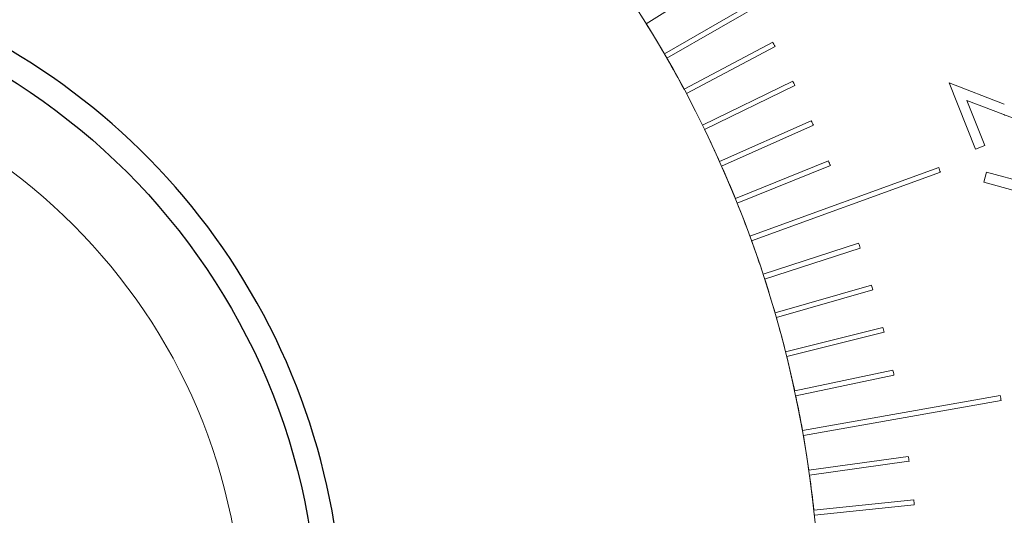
# Model space of a CAD drawing. Extents: x 284 to 594, y 35 to 155.
# Tile 12 of 17: x 534 to 553, y 110 to 120. Entities that reach past the tile are written whole.
import ezdxf

# ---------------------------------------------------------------- set-up
doc = ezdxf.new("R2010")
doc.units = 0
doc.header["$LTSCALE"] = 0.5
doc.header["$MEASUREMENT"] = 0
doc.layers.get('0').update_dxf_attribs({"linetype": 'CONTINUOUS'})
doc.layers.get('Defpoints').update_dxf_attribs({"linetype": 'CONTINUOUS'})
doc.layers.add('外形輪廓', color=7, linetype='CONTINUOUS')
doc.styles.add('STSL', font='romans.shx', dxfattribs={"bigfont": 'stsl.shx'})
doc.dimstyles.new('11', dxfattribs={"dimscale": 2.5, "dimtxt": 2, "dimasz": 1.5, "dimexe": 0.625, "dimexo": 0.625, "dimgap": 1, "dimtad": 0, "dimtih": 1, "dimtoh": 1, "dimdec": 1, "dimzin": 1, "dimdsep": 46, "dimtxsty": 'STSL', "dimcen": 0, "dimadec": 1, "dimazin": 0, "dimtfac": 1, "dimtdec": 1, "dimtofl": 0, "dimtmove": 0, "dimatfit": 3, "dimfxl": 0, "dimtolj": 1, "dimtzin": 0, "dimarcsym": 0})

# ---------------------------------------------------------------- blocks, each defined once
blk = doc.blocks.new('*D26')
at = {"layer": 'Defpoints', "color": 0}
for p in [(553.31, 124.099), (499.66, 91.074)]:
    blk.add_point(p, dxfattribs=at)
at = {"layer": '外形輪廓', "color": 0, "lineweight": -2}
for p, q in [((559.697, 128.03), (556.503, 126.065)), ((563.447, 128.03), (559.697, 128.03))]:
    blk.add_line(p, q, dxfattribs=at)
at = {"layer": '外形輪廓', "color": 0}
blk.add_solid([(556.176, 126.597), (556.831, 125.532), (553.31, 124.099)], dxfattribs=at)
at = {"layer": '外形輪廓', "color": 0, "insert": (581.78, 128.03), "char_height": 5, "attachment_point": 5, "style": 'STSL'}
blk.add_mtext('\\A1;∅63.0\\P [∅2.48]', dxfattribs=at)
blk = doc.blocks.new('*D27')
at = {"layer": 'Defpoints', "color": 0}
for p in [(531.84, 119.979), (521.129, 95.194)]:
    blk.add_point(p, dxfattribs=at)
at = {"layer": '外形輪廓', "color": 0, "lineweight": -2}
for p, q in [((543.785, 147.62), (533.328, 123.421)), ((547.535, 147.62), (543.785, 147.62))]:
    blk.add_line(p, q, dxfattribs=at)
at = {"layer": '外形輪廓', "color": 0}
blk.add_solid([(532.754, 123.669), (533.901, 123.173), (531.84, 119.979)], dxfattribs=at)
at = {"layer": '外形輪廓', "color": 0, "insert": (573.13, 147.62), "char_height": 5, "attachment_point": 5, "style": 'STSL'}
blk.add_mtext('\\A1;For 1"Optics', dxfattribs=at)

msp = doc.modelspace()

# ---------------------------------------------------------------- linework, layer by layer
at = {"color": 7, "linetype": 'Continuous', "lineweight": 15}
for p, q in [((549.842, 121.129), (546.379, 119.13)), ((546.429, 119.043), (549.892, 121.043)), ((546.017, 119.732), (547.712, 120.792)), ((548.535, 119.367), (546.77, 118.429)), ((546.817, 118.34), (548.582, 119.279)), ((548.933, 118.59), (547.136, 117.714)), ((547.18, 117.624), (548.976, 118.501)), ((552.045, 118.554), (553.146, 118.129)), ((552.572, 117.23), (552.045, 118.554)), ((552.402, 118.205), (552.76, 117.305)), ((553.118, 117.928), (552.402, 118.205)), ((549.303, 117.8), (547.477, 116.987)), ((547.517, 116.896), (549.344, 117.709)), ((552.76, 117.305), (552.572, 117.23)), ((549.646, 116.998), (547.792, 116.249)), ((547.83, 116.156), (549.683, 116.905)), ((551.839, 116.868), (548.081, 115.5)), ((548.116, 115.406), (551.873, 116.774)), ((552.741, 116.576), (552.793, 116.775)), ((552.793, 116.775), (553.785, 116.509)), ((553.841, 116.273), (552.741, 116.576)), ((550.246, 115.359), (548.344, 114.741)), ((548.375, 114.646), (550.277, 115.264)), ((550.502, 114.525), (548.581, 113.974)), ((548.608, 113.878), (550.53, 114.429)), ((550.73, 113.683), (548.79, 113.199)), ((548.815, 113.102), (550.754, 113.586)), ((550.928, 112.833), (548.973, 112.417)), ((548.993, 112.319), (550.949, 112.735)), ((553.066, 112.324), (549.128, 111.63)), ((549.145, 111.531), (553.083, 112.225)), ((551.234, 111.115), (549.255, 110.837)), ((549.269, 110.738), (551.248, 111.016)), ((551.342, 110.249), (549.354, 110.04)), ((549.365, 109.941), (551.353, 110.15))]:
    msp.add_line(p, q, dxfattribs=at)
msp.add_circle((526.485, 107.586), 11.5, dxfattribs=at)
for radius, start, end in [(31.5, 280.2222, 259.7778), (23, 150.1246, 89.8754), (23.001, 30.1246, 31.8754), (25, 27.8854, 28.1146), (23.001, 28.1246, 29.8754), (25, 25.8854, 26.1146), (23.001, 26.1246, 27.8754), (23.001, 24.1246, 25.8754), (25, 23.8854, 24.1146), (23.001, 22.1246, 23.8754), (25, 21.8854, 22.1146), (27, 19.8939, 20.1061), (23.001, 20.1246, 21.8754), (23.001, 18.1246, 19.8754), (25, 17.8854, 18.1146), (23.001, 16.1246, 17.8754), (25, 15.8854, 16.1146), (23.001, 14.1246, 15.8754), (25, 13.8854, 14.1146), (23.001, 12.1246, 13.8754), (25, 11.8854, 12.1146), (23.001, 10.1246, 11.8754), (27, 9.8939, 10.1061), (23.001, 8.1246, 9.8754), (25, 7.8854, 8.1146), (23.001, 6.1246, 7.8754), (25, 5.8854, 6.1146)]:
    msp.add_arc((526.485, 107.586), radius, start, end, dxfattribs=at)
msp.add_open_spline([(553.977, 117.82), (553.949, 117.81), (553.894, 117.79), (553.808, 117.774), (553.721, 117.768), (553.647, 117.773), (553.586, 117.783), (553.534, 117.793), (553.477, 117.808), (553.415, 117.825), (553.348, 117.846), (553.276, 117.87), (553.198, 117.898), (553.145, 117.918), (553.118, 117.928)], degree=3, knots=[0, 0, 0, 0, 0.099029, 0.196301, 0.293914, 0.392925, 0.446059, 0.505508, 0.571387, 0.64378, 0.722748, 0.808794, 0.90105, 1, 1, 1, 1], dxfattribs=at)
at = {"layer": '外形輪廓'}
msp.add_circle((526.485, 107.586), 13, dxfattribs=at)
msp.add_arc((526.485, 107.586), 13.5, 176.4644, 94.1571, dxfattribs=at)

# ---------------------------------------------------------------- dimensions: what is measured, and where the dimension line sits
dim = msp.add_diameter_dim_2p(p1=(521.129, 95.194), p2=(531.84, 119.979), text='For 1"Optics', dimstyle='11', dxfattribs=at)
dim.commit()
dim.dimension.update_dxf_attribs({"geometry": '*D27', "text_midpoint": (573.13, 147.62), "dimtype": 163})
dim = msp.add_diameter_dim_2p(p1=(499.66, 91.074), p2=(553.31, 124.099), text='<>\\P[]', dimstyle='11', dxfattribs=at)
dim.commit()
dim.dimension.update_dxf_attribs({"geometry": '*D26', "text_midpoint": (581.78, 128.03)})

doc.saveas('drawing.dxf')
